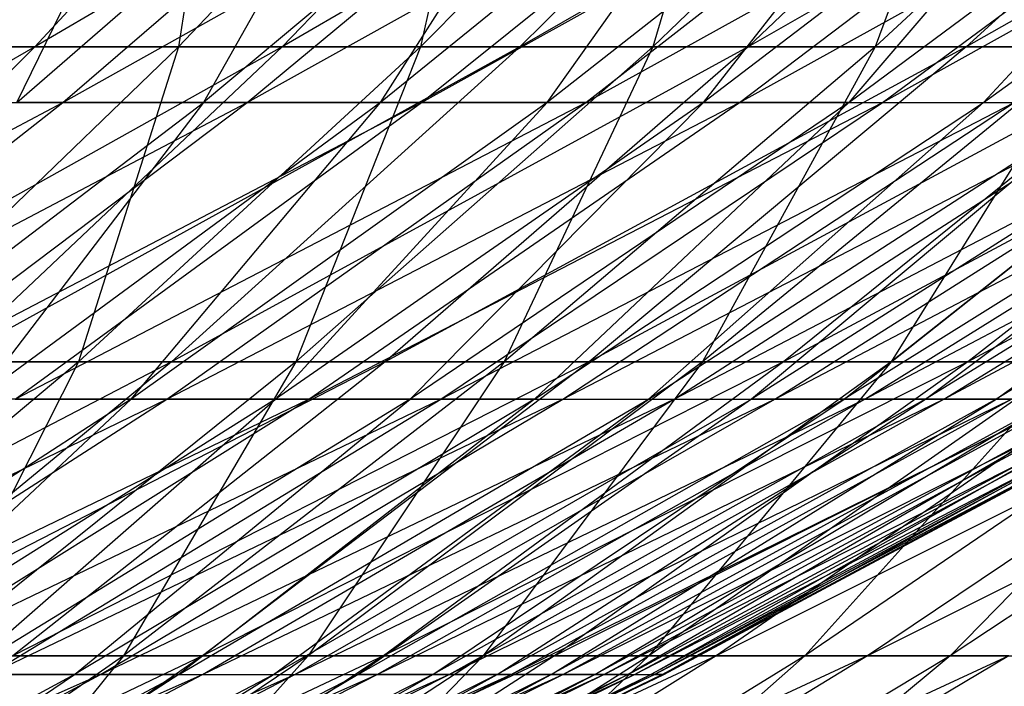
# Model space of a CAD drawing. Extents: x -125 to 125, y -143 to 0.
# Tile 148 of 256: x 21.18 to 25.39, y -135.58 to -132.73. Entities that reach past the tile are written whole.
import ezdxf

# ---------------------------------------------------------------- set-up
doc = ezdxf.new("R2010")
doc.units = 0
doc.header["$LTSCALE"] = 25.4
doc.layers.get('0').update_dxf_attribs({"linetype": 'CONTINUOUS'})

# ---------------------------------------------------------------- blocks, each defined once
blk = doc.blocks.new('NL2500027000_STL_3')
at = {"color": 0}
for p, q in [((22.5637, -131.4158, -27.1078), (21.2435, -132.8503, -25.5216)), ((22.5637, -131.4158, -27.1078), (21.2435, -132.8503, -25.5216)), ((23.6864, -131.4158, -26.1325), (21.2435, -132.8503, -25.5216)), ((23.6864, -131.4158, -26.1325), (21.2435, -132.8503, -25.5216)), ((23.2163, -131.4158, 26.551), (21.8579, -132.8503, 24.9974)), ((23.2163, -131.4158, 26.551), (21.8579, -132.8503, 24.9974)), ((22.0764, -131.4158, 27.5061), (21.8579, -132.8503, 24.9974)), ((22.0764, -131.4158, 27.5061), (21.8579, -132.8503, 24.9974)), ((23.6864, -131.4158, -26.1325), (22.3005, -132.8503, -24.6034)), ((23.6864, -131.4158, -26.1325), (22.3005, -132.8503, -24.6034)), ((24.767, -131.4158, -25.1107), (22.3005, -132.8503, -24.6034)), ((24.767, -131.4158, -25.1107), (22.3005, -132.8503, -24.6034)), ((24.315, -131.4158, 25.5487), (22.8922, -132.8503, 24.0538)), ((24.315, -131.4158, 25.5487), (22.8922, -132.8503, 24.0538)), ((23.2163, -131.4158, 26.551), (22.8922, -132.8503, 24.0538)), ((23.2163, -131.4158, 26.551), (22.8922, -132.8503, 24.0538)), ((24.767, -131.4158, -25.1107), (23.3178, -132.8503, -23.6414)), ((24.767, -131.4158, -25.1107), (23.3178, -132.8503, -23.6414)), ((25.8036, -131.4158, -24.0443), (23.3178, -132.8503, -23.6414)), ((25.8036, -131.4158, -24.0443), (23.3178, -132.8503, -23.6414)), ((25.3704, -131.4158, 24.5009), (23.8859, -132.8503, 23.0673)), ((25.3704, -131.4158, 24.5009), (23.8859, -132.8503, 23.0673)), ((24.315, -131.4158, 25.5487), (23.8859, -132.8503, 23.0673)), ((24.315, -131.4158, 25.5487), (23.8859, -132.8503, 23.0673)), ((25.8036, -131.4158, -24.0443), (24.2937, -132.8503, -22.6374)), ((25.8036, -131.4158, -24.0443), (24.2937, -132.8503, -22.6374)), ((26.7943, -131.4158, -22.9351), (24.2937, -132.8503, -22.6374)), ((26.7943, -131.4158, -22.9351), (24.2937, -132.8503, -22.6374)), ((26.3807, -131.4158, 23.4096), (24.8371, -132.8503, 22.0399)), ((26.3807, -131.4158, 23.4096), (24.8371, -132.8503, 22.0399)), ((25.3704, -131.4158, 24.5009), (24.8371, -132.8503, 22.0399)), ((25.3704, -131.4158, 24.5009), (24.8371, -132.8503, 22.0399)), ((26.7943, -131.4158, -22.9351), (25.2265, -132.8503, -21.5931)), ((26.7943, -131.4158, -22.9351), (25.2265, -132.8503, -21.5931)), ((27.7373, -131.4158, -21.7852), (25.2265, -132.8503, -21.5931)), ((27.7373, -131.4158, -21.7852), (25.2265, -132.8503, -21.5931)), ((21.1664, -133.0879, 18.7604), (22.7319, -131.7288, 20.148)), ((21.1664, -133.0879, 18.7604), (22.7319, -131.7288, 20.148)), ((21.1664, -133.0879, 18.7604), (21.8315, -131.7288, 21.1204)), ((21.1664, -133.0879, 18.7604), (21.8315, -131.7288, 21.1204)), ((21.3627, -133.0879, -18.5366), (22.9427, -131.7288, -19.9076)), ((21.3627, -133.0879, -18.5366), (22.9427, -131.7288, -19.9076)), ((21.3627, -133.0879, -18.5366), (23.7893, -131.7288, -18.8879)), ((21.3627, -133.0879, -18.5366), (23.7893, -131.7288, -18.8879)), ((22.7319, -131.7288, 20.148), (21.9646, -133.0879, 17.8193)), ((23.5892, -131.7288, 19.1373), (21.9646, -133.0879, 17.8193)), ((22.7319, -131.7288, 20.148), (21.9646, -133.0879, 17.8193)), ((23.5892, -131.7288, 19.1373), (21.9646, -133.0879, 17.8193)), ((22.1509, -133.0879, -17.5871), (23.7893, -131.7288, -18.8879)), ((22.1509, -133.0879, -17.5871), (23.7893, -131.7288, -18.8879)), ((22.1509, -133.0879, -17.5871), (24.5905, -131.7288, -17.8323)), ((22.1509, -133.0879, -17.5871), (24.5905, -131.7288, -17.8323)), ((24.4015, -131.7288, 18.0901), (22.7209, -133.0879, 16.8443)), ((22.7209, -133.0879, 16.8443), (23.5892, -131.7288, 19.1373)), ((24.4015, -131.7288, 18.0901), (22.7209, -133.0879, 16.8443)), ((22.7209, -133.0879, 16.8443), (23.5892, -131.7288, 19.1373)), ((22.897, -133.0879, -16.6042), (24.5905, -131.7288, -17.8323)), ((22.897, -133.0879, -16.6042), (24.5905, -131.7288, -17.8323)), ((22.897, -133.0879, -16.6042), (25.3449, -131.7288, -16.7427)), ((22.897, -133.0879, -16.6042), (25.3449, -131.7288, -16.7427)), ((25.1673, -131.7288, 17.0085), (23.4341, -133.0879, 15.8372)), ((23.4341, -133.0879, 15.8372), (24.4015, -131.7288, 18.0901)), ((25.1673, -131.7288, 17.0085), (23.4341, -133.0879, 15.8372)), ((23.4341, -133.0879, 15.8372), (24.4015, -131.7288, 18.0901)), ((23.5995, -133.0879, -15.5896), (25.3449, -131.7288, -16.7427)), ((23.5995, -133.0879, -15.5896), (25.3449, -131.7288, -16.7427)), ((23.5995, -133.0879, -15.5896), (26.0511, -131.7288, -15.6212)), ((23.5995, -133.0879, -15.5896), (26.0511, -131.7288, -15.6212)), ((25.8853, -131.7288, 15.8945), (24.1026, -133.0879, 14.7999)), ((24.1026, -133.0879, 14.7999), (25.1673, -131.7288, 17.0085)), ((25.8853, -131.7288, 15.8945), (24.1026, -133.0879, 14.7999)), ((24.1026, -133.0879, 14.7999), (25.1673, -131.7288, 17.0085)), ((24.257, -133.0879, -14.5454), (26.0511, -131.7288, -15.6212)), ((24.257, -133.0879, -14.5454), (26.0511, -131.7288, -15.6212)), ((24.257, -133.0879, -14.5454), (26.7077, -131.7288, -14.47)), ((24.257, -133.0879, -14.5454), (26.7077, -131.7288, -14.47)), ((25.8853, -131.7288, 15.8945), (24.7252, -133.0879, 13.7345)), ((24.7252, -133.0879, 13.7345), (26.5539, -131.7288, 14.7503)), ((24.7252, -133.0879, 13.7345), (26.5539, -131.7288, 14.7503)), ((25.8853, -131.7288, 15.8945), (24.7252, -133.0879, 13.7345)), ((24.8684, -133.0879, -13.4735), (26.7077, -131.7288, -14.47)), ((24.8684, -133.0879, -13.4735), (26.7077, -131.7288, -14.47)), ((24.8684, -133.0879, -13.4735), (27.3135, -131.7288, -13.2913)), ((24.8684, -133.0879, -13.4735), (27.3135, -131.7288, -13.2913)), ((25.3007, -133.0879, 12.6429), (27.1721, -131.7288, 13.578)), ((25.3007, -133.0879, 12.6429), (27.1721, -131.7288, 13.578)), ((25.3007, -133.0879, 12.6429), (26.5539, -131.7288, 14.7503)), ((25.3007, -133.0879, 12.6429), (26.5539, -131.7288, 14.7503)), ((21.2435, -132.8503, -25.5216), (18.8611, -134.1971, -24.7078)), ((21.2435, -132.8503, -25.5216), (18.8611, -134.1971, -24.7078)), ((21.2435, -132.8503, -25.5216), (19.8859, -134.1971, -23.8907)), ((21.2435, -132.8503, -25.5216), (19.8859, -134.1971, -23.8907)), ((22.3005, -132.8503, -24.6034), (19.8859, -134.1971, -23.8907)), ((22.3005, -132.8503, -24.6034), (19.8859, -134.1971, -23.8907)), ((21.2435, -132.8503, -25.5216), (20.1487, -132.8503, -26.3945)), ((21.2435, -132.8503, -25.5216), (20.1487, -132.8503, -26.3945)), ((21.8579, -132.8503, 24.9974), (20.4611, -134.1971, 23.4)), ((21.8579, -132.8503, 24.9974), (20.4611, -134.1971, 23.4)), ((20.7846, -132.8503, 25.8967), (21.8579, -132.8503, 24.9974)), ((20.7846, -132.8503, 25.8967), (21.8579, -132.8503, 24.9974)), ((22.3005, -132.8503, -24.6034), (20.8754, -134.1971, -23.0311)), ((22.3005, -132.8503, -24.6034), (20.8754, -134.1971, -23.0311)), ((23.3178, -132.8503, -23.6414), (20.8754, -134.1971, -23.0311)), ((23.3178, -132.8503, -23.6414), (20.8754, -134.1971, -23.0311)), ((22.3005, -132.8503, -24.6034), (21.2435, -132.8503, -25.5216)), ((22.3005, -132.8503, -24.6034), (21.2435, -132.8503, -25.5216)), ((22.8922, -132.8503, 24.0538), (21.4293, -134.1971, 22.5166)), ((22.8922, -132.8503, 24.0538), (21.4293, -134.1971, 22.5166)), ((21.8579, -132.8503, 24.9974), (21.4293, -134.1971, 22.5166)), ((21.8579, -132.8503, 24.9974), (21.4293, -134.1971, 22.5166)), ((23.3178, -132.8503, -23.6414), (21.8277, -134.1971, -22.1306)), ((23.3178, -132.8503, -23.6414), (21.8277, -134.1971, -22.1306)), ((24.2937, -132.8503, -22.6374), (21.8277, -134.1971, -22.1306)), ((24.2937, -132.8503, -22.6374), (21.8277, -134.1971, -22.1306)), ((21.8579, -132.8503, 24.9974), (22.8922, -132.8503, 24.0538)), ((21.8579, -132.8503, 24.9974), (22.8922, -132.8503, 24.0538)), ((23.3178, -132.8503, -23.6414), (22.3005, -132.8503, -24.6034)), ((23.3178, -132.8503, -23.6414), (22.3005, -132.8503, -24.6034)), ((23.8859, -132.8503, 23.0673), (22.3595, -134.1971, 21.5932)), ((23.8859, -132.8503, 23.0673), (22.3595, -134.1971, 21.5932)), ((22.8922, -132.8503, 24.0538), (22.3595, -134.1971, 21.5932)), ((22.8922, -132.8503, 24.0538), (22.3595, -134.1971, 21.5932)), ((24.2937, -132.8503, -22.6374), (22.7413, -134.1971, -21.1908)), ((24.2937, -132.8503, -22.6374), (22.7413, -134.1971, -21.1908)), ((25.2265, -132.8503, -21.5931), (22.7413, -134.1971, -21.1908)), ((25.2265, -132.8503, -21.5931), (22.7413, -134.1971, -21.1908)), ((22.8922, -132.8503, 24.0538), (23.8859, -132.8503, 23.0673)), ((22.8922, -132.8503, 24.0538), (23.8859, -132.8503, 23.0673)), ((24.8371, -132.8503, 22.0399), (23.2499, -134.1971, 20.6314)), ((24.8371, -132.8503, 22.0399), (23.2499, -134.1971, 20.6314)), ((23.8859, -132.8503, 23.0673), (23.2499, -134.1971, 20.6314)), ((23.8859, -132.8503, 23.0673), (23.2499, -134.1971, 20.6314)), ((24.2937, -132.8503, -22.6374), (23.3178, -132.8503, -23.6414)), ((24.2937, -132.8503, -22.6374), (23.3178, -132.8503, -23.6414)), ((25.2265, -132.8503, -21.5931), (23.6144, -134.1971, -20.2132)), ((25.2265, -132.8503, -21.5931), (23.6144, -134.1971, -20.2132)), ((26.1143, -132.8503, -20.5105), (23.6144, -134.1971, -20.2132)), ((26.1143, -132.8503, -20.5105), (23.6144, -134.1971, -20.2132)), ((23.8859, -132.8503, 23.0673), (24.8371, -132.8503, 22.0399)), ((23.8859, -132.8503, 23.0673), (24.8371, -132.8503, 22.0399)), ((25.7441, -132.8503, 20.9732), (24.099, -134.1971, 19.633)), ((25.7441, -132.8503, 20.9732), (24.099, -134.1971, 19.633)), ((24.8371, -132.8503, 22.0399), (24.099, -134.1971, 19.633)), ((24.8371, -132.8503, 22.0399), (24.099, -134.1971, 19.633)), ((25.2265, -132.8503, -21.5931), (24.2937, -132.8503, -22.6374)), ((25.2265, -132.8503, -21.5931), (24.2937, -132.8503, -22.6374)), ((26.1143, -132.8503, -20.5105), (24.4455, -134.1971, -19.1998)), ((26.1143, -132.8503, -20.5105), (24.4455, -134.1971, -19.1998)), ((26.9558, -132.8503, -19.3913), (24.4455, -134.1971, -19.1998)), ((26.9558, -132.8503, -19.3913), (24.4455, -134.1971, -19.1998)), ((24.8371, -132.8503, 22.0399), (25.7441, -132.8503, 20.9732)), ((24.8371, -132.8503, 22.0399), (25.7441, -132.8503, 20.9732)), ((26.6054, -132.8503, 19.8693), (24.9052, -134.1971, 18.5996)), ((26.6054, -132.8503, 19.8693), (24.9052, -134.1971, 18.5996)), ((25.7441, -132.8503, 20.9732), (24.9052, -134.1971, 18.5996)), ((25.7441, -132.8503, 20.9732), (24.9052, -134.1971, 18.5996)), ((26.1143, -132.8503, -20.5105), (25.2265, -132.8503, -21.5931)), ((26.1143, -132.8503, -20.5105), (25.2265, -132.8503, -21.5931)), ((26.9558, -132.8503, -19.3913), (25.2332, -134.1971, -18.1522)), ((26.9558, -132.8503, -19.3913), (25.2332, -134.1971, -18.1522)), ((27.7493, -132.8503, -18.2377), (25.2332, -134.1971, -18.1522)), ((27.7493, -132.8503, -18.2377), (25.2332, -134.1971, -18.1522)), ((18.9747, -134.3573, -17.9739), (21.3627, -133.0879, -18.5366)), ((18.9747, -134.3573, -17.9739), (21.3627, -133.0879, -18.5366)), ((19.7407, -134.3573, -17.1292), (21.3627, -133.0879, -18.5366)), ((19.7407, -134.3573, -17.1292), (21.3627, -133.0879, -18.5366)), ((19.7407, -134.3573, -17.1292), (22.1509, -133.0879, -17.5871)), ((19.7407, -134.3573, -17.1292), (22.1509, -133.0879, -17.5871)), ((20.2969, -134.3573, 16.4663), (21.9646, -133.0879, 17.8193)), ((20.2969, -134.3573, 16.4663), (21.9646, -133.0879, 17.8193)), ((20.469, -134.3573, -16.2518), (22.1509, -133.0879, -17.5871)), ((20.469, -134.3573, -16.2518), (22.1509, -133.0879, -17.5871)), ((20.469, -134.3573, -16.2518), (22.897, -133.0879, -16.6042)), ((20.469, -134.3573, -16.2518), (22.897, -133.0879, -16.6042)), ((20.5338, -133.0879, -19.4508), (21.3627, -133.0879, -18.5366)), ((20.5338, -133.0879, -19.4508), (21.3627, -133.0879, -18.5366)), ((21.9646, -133.0879, 17.8193), (20.9958, -134.3573, 15.5653)), ((22.7209, -133.0879, 16.8443), (20.9958, -134.3573, 15.5653)), ((21.9646, -133.0879, 17.8193), (20.9958, -134.3573, 15.5653)), ((22.7209, -133.0879, 16.8443), (20.9958, -134.3573, 15.5653)), ((21.1585, -134.3573, -15.3435), (22.897, -133.0879, -16.6042)), ((21.1585, -134.3573, -15.3435), (22.897, -133.0879, -16.6042)), ((21.1585, -134.3573, -15.3435), (23.5995, -133.0879, -15.5896)), ((21.1585, -134.3573, -15.3435), (23.5995, -133.0879, -15.5896)), ((21.9646, -133.0879, 17.8193), (21.1664, -133.0879, 18.7604)), ((21.9646, -133.0879, 17.8193), (21.1664, -133.0879, 18.7604)), ((21.3627, -133.0879, -18.5366), (22.1509, -133.0879, -17.5871)), ((21.3627, -133.0879, -18.5366), (22.1509, -133.0879, -17.5871)), ((23.4341, -133.0879, 15.8372), (21.6548, -134.3573, 14.6347)), ((21.6548, -134.3573, 14.6347), (22.7209, -133.0879, 16.8443)), ((23.4341, -133.0879, 15.8372), (21.6548, -134.3573, 14.6347)), ((21.6548, -134.3573, 14.6347), (22.7209, -133.0879, 16.8443)), ((21.8076, -134.3573, -14.4059), (23.5995, -133.0879, -15.5896)), ((21.8076, -134.3573, -14.4059), (23.5995, -133.0879, -15.5896)), ((21.8076, -134.3573, -14.4059), (24.257, -133.0879, -14.5454)), ((21.8076, -134.3573, -14.4059), (24.257, -133.0879, -14.5454)), ((22.7209, -133.0879, 16.8443), (21.9646, -133.0879, 17.8193)), ((22.7209, -133.0879, 16.8443), (21.9646, -133.0879, 17.8193)), ((22.1509, -133.0879, -17.5871), (22.897, -133.0879, -16.6042)), ((22.1509, -133.0879, -17.5871), (22.897, -133.0879, -16.6042)), ((24.1026, -133.0879, 14.7999), (22.2725, -134.3573, 13.6762)), ((22.2725, -134.3573, 13.6762), (23.4341, -133.0879, 15.8372)), ((24.1026, -133.0879, 14.7999), (22.2725, -134.3573, 13.6762)), ((22.2725, -134.3573, 13.6762), (23.4341, -133.0879, 15.8372)), ((22.4152, -134.3573, -13.441), (24.257, -133.0879, -14.5454)), ((22.4152, -134.3573, -13.441), (24.257, -133.0879, -14.5454)), ((22.4152, -134.3573, -13.441), (24.8684, -133.0879, -13.4735)), ((22.4152, -134.3573, -13.441), (24.8684, -133.0879, -13.4735)), ((23.4341, -133.0879, 15.8372), (22.7209, -133.0879, 16.8443)), ((23.4341, -133.0879, 15.8372), (22.7209, -133.0879, 16.8443)), ((24.7252, -133.0879, 13.7345), (22.8479, -134.3573, 12.6916)), ((22.8479, -134.3573, 12.6916), (24.1026, -133.0879, 14.7999)), ((24.7252, -133.0879, 13.7345), (22.8479, -134.3573, 12.6916)), ((22.8479, -134.3573, 12.6916), (24.1026, -133.0879, 14.7999)), ((22.897, -133.0879, -16.6042), (23.5995, -133.0879, -15.5896)), ((22.897, -133.0879, -16.6042), (23.5995, -133.0879, -15.5896)), ((22.9802, -134.3573, -12.4505), (24.8684, -133.0879, -13.4735)), ((22.9802, -134.3573, -12.4505), (24.8684, -133.0879, -13.4735)), ((22.9802, -134.3573, -12.4505), (25.4324, -133.0879, -12.3759)), ((22.9802, -134.3573, -12.4505), (25.4324, -133.0879, -12.3759)), ((24.7252, -133.0879, 13.7345), (23.3797, -134.3573, 11.683)), ((23.3797, -134.3573, 11.683), (25.3007, -133.0879, 12.6429)), ((23.3797, -134.3573, 11.683), (25.3007, -133.0879, 12.6429)), ((24.7252, -133.0879, 13.7345), (23.3797, -134.3573, 11.683)), ((24.1026, -133.0879, 14.7999), (23.4341, -133.0879, 15.8372)), ((24.1026, -133.0879, 14.7999), (23.4341, -133.0879, 15.8372)), ((23.5014, -134.3573, -11.4362), (25.4324, -133.0879, -12.3759)), ((23.5014, -134.3573, -11.4362), (25.4324, -133.0879, -12.3759)), ((23.5014, -134.3573, -11.4362), (25.948, -133.0879, -11.2548)), ((23.5014, -134.3573, -11.4362), (25.948, -133.0879, -11.2548)), ((23.5995, -133.0879, -15.5896), (24.257, -133.0879, -14.5454)), ((23.5995, -133.0879, -15.5896), (24.257, -133.0879, -14.5454)), ((23.8671, -134.3573, 10.652), (25.8281, -133.0879, 11.5273)), ((23.8671, -134.3573, 10.652), (25.8281, -133.0879, 11.5273)), ((23.8671, -134.3573, 10.652), (25.3007, -133.0879, 12.6429)), ((23.8671, -134.3573, 10.652), (25.3007, -133.0879, 12.6429)), ((23.9779, -134.3573, -10.4002), (25.948, -133.0879, -11.2548)), ((23.9779, -134.3573, -10.4002), (25.948, -133.0879, -11.2548)), ((23.9779, -134.3573, -10.4002), (26.4143, -133.0879, -10.1122)), ((23.9779, -134.3573, -10.4002), (26.4143, -133.0879, -10.1122)), ((24.7252, -133.0879, 13.7345), (24.1026, -133.0879, 14.7999)), ((24.7252, -133.0879, 13.7345), (24.1026, -133.0879, 14.7999)), ((24.257, -133.0879, -14.5454), (24.8684, -133.0879, -13.4735)), ((24.257, -133.0879, -14.5454), (24.8684, -133.0879, -13.4735)), ((25.8281, -133.0879, 11.5273), (24.309, -134.3573, 9.6008)), ((26.3064, -133.0879, 10.3897), (24.309, -134.3573, 9.6008)), ((25.8281, -133.0879, 11.5273), (24.309, -134.3573, 9.6008)), ((26.3064, -133.0879, 10.3897), (24.309, -134.3573, 9.6008)), ((24.4087, -134.3573, -9.3444), (26.4143, -133.0879, -10.1122)), ((24.4087, -134.3573, -9.3444), (26.4143, -133.0879, -10.1122)), ((24.4087, -134.3573, -9.3444), (26.8302, -133.0879, -8.9504)), ((24.4087, -134.3573, -9.3444), (26.8302, -133.0879, -8.9504)), ((26.7345, -133.0879, 9.2323), (24.7046, -134.3573, 8.5313)), ((24.7046, -134.3573, 8.5313), (26.3064, -133.0879, 10.3897)), ((26.7345, -133.0879, 9.2323), (24.7046, -134.3573, 8.5313)), ((24.7046, -134.3573, 8.5313), (26.3064, -133.0879, 10.3897)), ((24.7252, -133.0879, 13.7345), (25.3007, -133.0879, 12.6429)), ((24.7252, -133.0879, 13.7345), (25.3007, -133.0879, 12.6429)), ((24.7931, -134.3573, -8.2708), (26.8302, -133.0879, -8.9504)), ((24.7931, -134.3573, -8.2708), (26.8302, -133.0879, -8.9504)), ((24.7931, -134.3573, -8.2708), (27.1951, -133.0879, -7.7716)), ((24.7931, -134.3573, -8.2708), (27.1951, -133.0879, -7.7716)), ((24.8684, -133.0879, -13.4735), (25.4324, -133.0879, -12.3759)), ((24.8684, -133.0879, -13.4735), (25.4324, -133.0879, -12.3759)), ((27.1118, -133.0879, 8.0574), (25.0532, -134.3573, 7.4456)), ((25.0532, -134.3573, 7.4456), (26.7345, -133.0879, 9.2323)), ((27.1118, -133.0879, 8.0574), (25.0532, -134.3573, 7.4456)), ((25.0532, -134.3573, 7.4456), (26.7345, -133.0879, 9.2323)), ((25.1302, -134.3573, -7.1815), (27.1951, -133.0879, -7.7716)), ((25.1302, -134.3573, -7.1815), (27.1951, -133.0879, -7.7716)), ((25.1302, -134.3573, -7.1815), (27.5082, -133.0879, -6.578)), ((25.1302, -134.3573, -7.1815), (27.5082, -133.0879, -6.578)), ((25.3007, -133.0879, 12.6429), (25.8281, -133.0879, 11.5273)), ((25.3007, -133.0879, 12.6429), (25.8281, -133.0879, 11.5273)), ((27.4374, -133.0879, 6.8671), (25.3542, -134.3573, 6.3457)), ((25.3542, -134.3573, 6.3457), (27.1118, -133.0879, 8.0574)), ((27.4374, -133.0879, 6.8671), (25.3542, -134.3573, 6.3457)), ((25.3542, -134.3573, 6.3457), (27.1118, -133.0879, 8.0574)), ((21.8277, -134.1971, -22.1306), (19.4137, -135.4539, -21.4185)), ((21.8277, -134.1971, -22.1306), (19.4137, -135.4539, -21.4185)), ((21.4293, -134.1971, 22.5166), (19.9288, -135.4539, 20.94)), ((21.4293, -134.1971, 22.5166), (19.9288, -135.4539, 20.94)), ((21.8277, -134.1971, -22.1306), (20.2993, -135.4539, -20.581)), ((21.8277, -134.1971, -22.1306), (20.2993, -135.4539, -20.581)), ((22.7413, -134.1971, -21.1908), (20.2993, -135.4539, -20.581)), ((22.7413, -134.1971, -21.1908), (20.2993, -135.4539, -20.581)), ((20.4611, -134.1971, 23.4), (21.4293, -134.1971, 22.5166)), ((20.4611, -134.1971, 23.4), (21.4293, -134.1971, 22.5166)), ((22.3595, -134.1971, 21.5932), (20.7939, -135.4539, 20.0812)), ((22.3595, -134.1971, 21.5932), (20.7939, -135.4539, 20.0812)), ((21.4293, -134.1971, 22.5166), (20.7939, -135.4539, 20.0812)), ((21.4293, -134.1971, 22.5166), (20.7939, -135.4539, 20.0812)), ((21.8277, -134.1971, -22.1306), (20.8754, -134.1971, -23.0311)), ((21.8277, -134.1971, -22.1306), (20.8754, -134.1971, -23.0311)), ((22.7413, -134.1971, -21.1908), (21.1489, -135.4539, -19.707)), ((22.7413, -134.1971, -21.1908), (21.1489, -135.4539, -19.707)), ((23.6144, -134.1971, -20.2132), (21.1489, -135.4539, -19.707)), ((23.6144, -134.1971, -20.2132), (21.1489, -135.4539, -19.707)), ((21.4293, -134.1971, 22.5166), (22.3595, -134.1971, 21.5932)), ((21.4293, -134.1971, 22.5166), (22.3595, -134.1971, 21.5932)), ((23.2499, -134.1971, 20.6314), (21.6219, -135.4539, 19.1868)), ((23.2499, -134.1971, 20.6314), (21.6219, -135.4539, 19.1868)), ((22.3595, -134.1971, 21.5932), (21.6219, -135.4539, 19.1868)), ((22.3595, -134.1971, 21.5932), (21.6219, -135.4539, 19.1868)), ((22.7413, -134.1971, -21.1908), (21.8277, -134.1971, -22.1306)), ((22.7413, -134.1971, -21.1908), (21.8277, -134.1971, -22.1306)), ((23.6144, -134.1971, -20.2132), (21.9609, -135.4539, -18.7979)), ((23.6144, -134.1971, -20.2132), (21.9609, -135.4539, -18.7979)), ((24.4455, -134.1971, -19.1998), (21.9609, -135.4539, -18.7979)), ((24.4455, -134.1971, -19.1998), (21.9609, -135.4539, -18.7979)), ((22.3595, -134.1971, 21.5932), (23.2499, -134.1971, 20.6314)), ((22.3595, -134.1971, 21.5932), (23.2499, -134.1971, 20.6314)), ((24.099, -134.1971, 19.633), (22.4116, -135.4539, 18.2582)), ((24.099, -134.1971, 19.633), (22.4116, -135.4539, 18.2582)), ((23.2499, -134.1971, 20.6314), (22.4116, -135.4539, 18.2582)), ((23.2499, -134.1971, 20.6314), (22.4116, -135.4539, 18.2582)), ((24.4455, -134.1971, -19.1998), (22.7338, -135.4539, -17.8554)), ((24.4455, -134.1971, -19.1998), (22.7338, -135.4539, -17.8554)), ((25.2332, -134.1971, -18.1522), (22.7338, -135.4539, -17.8554)), ((25.2332, -134.1971, -18.1522), (22.7338, -135.4539, -17.8554)), ((23.6144, -134.1971, -20.2132), (22.7413, -134.1971, -21.1908)), ((23.6144, -134.1971, -20.2132), (22.7413, -134.1971, -21.1908)), ((24.9052, -134.1971, 18.5996), (23.1613, -135.4539, 17.2972)), ((24.9052, -134.1971, 18.5996), (23.1613, -135.4539, 17.2972)), ((24.099, -134.1971, 19.633), (23.1613, -135.4539, 17.2972)), ((24.099, -134.1971, 19.633), (23.1613, -135.4539, 17.2972)), ((23.2499, -134.1971, 20.6314), (24.099, -134.1971, 19.633)), ((23.2499, -134.1971, 20.6314), (24.099, -134.1971, 19.633)), ((25.2332, -134.1971, -18.1522), (23.4663, -135.4539, -16.8811)), ((25.2332, -134.1971, -18.1522), (23.4663, -135.4539, -16.8811)), ((25.976, -134.1971, -17.0723), (23.4663, -135.4539, -16.8811)), ((25.976, -134.1971, -17.0723), (23.4663, -135.4539, -16.8811)), ((24.4455, -134.1971, -19.1998), (23.6144, -134.1971, -20.2132)), ((24.4455, -134.1971, -19.1998), (23.6144, -134.1971, -20.2132)), ((25.6672, -134.1971, 17.5331), (23.8699, -135.4539, 16.3054)), ((25.6672, -134.1971, 17.5331), (23.8699, -135.4539, 16.3054)), ((24.9052, -134.1971, 18.5996), (23.8699, -135.4539, 16.3054)), ((24.9052, -134.1971, 18.5996), (23.8699, -135.4539, 16.3054)), ((24.099, -134.1971, 19.633), (24.9052, -134.1971, 18.5996)), ((24.099, -134.1971, 19.633), (24.9052, -134.1971, 18.5996)), ((25.976, -134.1971, -17.0723), (24.1571, -135.4539, -15.8769)), ((25.976, -134.1971, -17.0723), (24.1571, -135.4539, -15.8769)), ((26.6726, -134.1971, -15.962), (24.1571, -135.4539, -15.8769)), ((26.6726, -134.1971, -15.962), (24.1571, -135.4539, -15.8769)), ((25.2332, -134.1971, -18.1522), (24.4455, -134.1971, -19.1998)), ((25.2332, -134.1971, -18.1522), (24.4455, -134.1971, -19.1998)), ((26.3835, -134.1971, 16.4355), (24.5361, -135.4539, 15.2847)), ((26.3835, -134.1971, 16.4355), (24.5361, -135.4539, 15.2847)), ((25.6672, -134.1971, 17.5331), (24.5361, -135.4539, 15.2847)), ((25.6672, -134.1971, 17.5331), (24.5361, -135.4539, 15.2847)), ((26.6726, -134.1971, -15.962), (24.805, -135.4539, -14.8444)), ((26.6726, -134.1971, -15.962), (24.805, -135.4539, -14.8444)), ((27.3218, -134.1971, -14.8234), (24.805, -135.4539, -14.8444)), ((27.3218, -134.1971, -14.8234), (24.805, -135.4539, -14.8444)), ((24.9052, -134.1971, 18.5996), (25.6672, -134.1971, 17.5331)), ((24.9052, -134.1971, 18.5996), (25.6672, -134.1971, 17.5331)), ((27.0529, -134.1971, 15.3086), (25.1586, -135.4539, 14.2367)), ((27.0529, -134.1971, 15.3086), (25.1586, -135.4539, 14.2367)), ((26.3835, -134.1971, 16.4355), (25.1586, -135.4539, 14.2367)), ((26.3835, -134.1971, 16.4355), (25.1586, -135.4539, 14.2367)), ((25.976, -134.1971, -17.0723), (25.2332, -134.1971, -18.1522)), ((25.976, -134.1971, -17.0723), (25.2332, -134.1971, -18.1522)), ((19.3781, -135.5347, -14.0524), (21.8076, -134.3573, -14.4059)), ((19.3781, -135.5347, -14.0524), (21.8076, -134.3573, -14.4059)), ((21.6548, -134.3573, 14.6347), (19.8326, -135.5347, 13.4032)), ((21.6548, -134.3573, 14.6347), (19.8326, -135.5347, 13.4032)), ((19.9726, -135.5347, -13.1937), (21.8076, -134.3573, -14.4059)), ((19.9726, -135.5347, -13.1937), (21.8076, -134.3573, -14.4059)), ((19.9726, -135.5347, -13.1937), (22.4152, -134.3573, -13.441)), ((19.9726, -135.5347, -13.1937), (22.4152, -134.3573, -13.441)), ((22.2725, -134.3573, 13.6762), (20.3984, -135.5347, 12.5254)), ((20.3984, -135.5347, 12.5254), (21.6548, -134.3573, 14.6347)), ((22.2725, -134.3573, 13.6762), (20.3984, -135.5347, 12.5254)), ((20.3984, -135.5347, 12.5254), (21.6548, -134.3573, 14.6347)), ((20.5291, -135.5347, -12.31), (22.4152, -134.3573, -13.441)), ((20.5291, -135.5347, -12.31), (22.4152, -134.3573, -13.441)), ((20.5291, -135.5347, -12.31), (22.9802, -134.3573, -12.4505)), ((20.5291, -135.5347, -12.31), (22.9802, -134.3573, -12.4505)), ((22.8479, -134.3573, 12.6916), (20.9253, -135.5347, 11.6237)), ((20.9253, -135.5347, 11.6237), (22.2725, -134.3573, 13.6762)), ((22.8479, -134.3573, 12.6916), (20.9253, -135.5347, 11.6237)), ((20.9253, -135.5347, 11.6237), (22.2725, -134.3573, 13.6762)), ((21.6548, -134.3573, 14.6347), (20.9958, -134.3573, 15.5653)), ((21.6548, -134.3573, 14.6347), (20.9958, -134.3573, 15.5653)), ((21.0465, -135.5347, -11.4028), (22.9802, -134.3573, -12.4505)), ((21.0465, -135.5347, -11.4028), (22.9802, -134.3573, -12.4505)), ((21.0465, -135.5347, -11.4028), (23.5014, -134.3573, -11.4362)), ((21.0465, -135.5347, -11.4028), (23.5014, -134.3573, -11.4362)), ((21.1585, -134.3573, -15.3435), (21.8076, -134.3573, -14.4059)), ((21.1585, -134.3573, -15.3435), (21.8076, -134.3573, -14.4059)), ((23.3797, -134.3573, 11.683), (21.4124, -135.5347, 10.6999)), ((21.4124, -135.5347, 10.6999), (22.8479, -134.3573, 12.6916)), ((23.3797, -134.3573, 11.683), (21.4124, -135.5347, 10.6999)), ((21.4124, -135.5347, 10.6999), (22.8479, -134.3573, 12.6916)), ((21.5238, -135.5347, -10.4739), (23.5014, -134.3573, -11.4362)), ((21.5238, -135.5347, -10.4739), (23.5014, -134.3573, -11.4362)), ((21.5238, -135.5347, -10.4739), (23.9779, -134.3573, -10.4002)), ((21.5238, -135.5347, -10.4739), (23.9779, -134.3573, -10.4002)), ((22.2725, -134.3573, 13.6762), (21.6548, -134.3573, 14.6347)), ((22.2725, -134.3573, 13.6762), (21.6548, -134.3573, 14.6347)), ((21.8076, -134.3573, -14.4059), (22.4152, -134.3573, -13.441)), ((21.8076, -134.3573, -14.4059), (22.4152, -134.3573, -13.441)), ((23.3797, -134.3573, 11.683), (21.8587, -135.5347, 9.7557)), ((21.8587, -135.5347, 9.7557), (23.8671, -134.3573, 10.652)), ((21.8587, -135.5347, 9.7557), (23.8671, -134.3573, 10.652)), ((23.3797, -134.3573, 11.683), (21.8587, -135.5347, 9.7557)), ((21.9602, -135.5347, -9.5251), (23.9779, -134.3573, -10.4002)), ((21.9602, -135.5347, -9.5251), (23.9779, -134.3573, -10.4002)), ((21.9602, -135.5347, -9.5251), (24.4087, -134.3573, -9.3444)), ((21.9602, -135.5347, -9.5251), (24.4087, -134.3573, -9.3444)), ((22.2635, -135.5347, 8.793), (24.309, -134.3573, 9.6008)), ((22.2635, -135.5347, 8.793), (24.309, -134.3573, 9.6008)), ((22.2635, -135.5347, 8.793), (23.8671, -134.3573, 10.652)), ((22.2635, -135.5347, 8.793), (23.8671, -134.3573, 10.652)), ((22.8479, -134.3573, 12.6916), (22.2725, -134.3573, 13.6762)), ((22.8479, -134.3573, 12.6916), (22.2725, -134.3573, 13.6762)), ((22.3548, -135.5347, -8.5581), (24.4087, -134.3573, -9.3444)), ((22.3548, -135.5347, -8.5581), (24.4087, -134.3573, -9.3444)), ((22.3548, -135.5347, -8.5581), (24.7931, -134.3573, -8.2708)), ((22.3548, -135.5347, -8.5581), (24.7931, -134.3573, -8.2708)), ((22.4152, -134.3573, -13.441), (22.9802, -134.3573, -12.4505)), ((22.4152, -134.3573, -13.441), (22.9802, -134.3573, -12.4505)), ((24.309, -134.3573, 9.6008), (22.6258, -135.5347, 7.8135)), ((24.7046, -134.3573, 8.5313), (22.6258, -135.5347, 7.8135)), ((24.309, -134.3573, 9.6008), (22.6258, -135.5347, 7.8135)), ((24.7046, -134.3573, 8.5313), (22.6258, -135.5347, 7.8135)), ((22.7068, -135.5347, -7.5749), (24.7931, -134.3573, -8.2708)), ((22.7068, -135.5347, -7.5749), (24.7931, -134.3573, -8.2708)), ((22.7068, -135.5347, -7.5749), (25.1302, -134.3573, -7.1815)), ((22.7068, -135.5347, -7.5749), (25.1302, -134.3573, -7.1815)), ((23.3797, -134.3573, 11.683), (22.8479, -134.3573, 12.6916)), ((23.3797, -134.3573, 11.683), (22.8479, -134.3573, 12.6916)), ((25.0532, -134.3573, 7.4456), (22.9451, -135.5347, 6.8191)), ((22.9451, -135.5347, 6.8191), (24.7046, -134.3573, 8.5313)), ((25.0532, -134.3573, 7.4456), (22.9451, -135.5347, 6.8191)), ((22.9451, -135.5347, 6.8191), (24.7046, -134.3573, 8.5313)), ((22.9802, -134.3573, -12.4505), (23.5014, -134.3573, -11.4362)), ((22.9802, -134.3573, -12.4505), (23.5014, -134.3573, -11.4362)), ((23.0156, -135.5347, -6.5772), (25.1302, -134.3573, -7.1815)), ((23.0156, -135.5347, -6.5772), (25.1302, -134.3573, -7.1815)), ((23.0156, -135.5347, -6.5772), (25.4196, -134.3573, -6.0785)), ((23.0156, -135.5347, -6.5772), (25.4196, -134.3573, -6.0785)), ((25.3542, -134.3573, 6.3457), (23.2207, -135.5347, 5.8118)), ((23.2207, -135.5347, 5.8118), (25.0532, -134.3573, 7.4456)), ((25.3542, -134.3573, 6.3457), (23.2207, -135.5347, 5.8118)), ((23.2207, -135.5347, 5.8118), (25.0532, -134.3573, 7.4456)), ((23.2806, -135.5347, -5.567), (25.4196, -134.3573, -6.0785)), ((23.2806, -135.5347, -5.567), (25.4196, -134.3573, -6.0785)), ((23.2806, -135.5347, -5.567), (25.6605, -134.3573, -4.9639)), ((23.2806, -135.5347, -5.567), (25.6605, -134.3573, -4.9639)), ((23.3797, -134.3573, 11.683), (23.8671, -134.3573, 10.652)), ((23.3797, -134.3573, 11.683), (23.8671, -134.3573, 10.652)), ((25.6068, -134.3573, 5.2338), (23.4521, -135.5347, 4.7934)), ((23.4521, -135.5347, 4.7934), (25.3542, -134.3573, 6.3457)), ((25.6068, -134.3573, 5.2338), (23.4521, -135.5347, 4.7934)), ((23.4521, -135.5347, 4.7934), (25.3542, -134.3573, 6.3457)), ((23.5013, -135.5347, -4.5463), (25.6605, -134.3573, -4.9639)), ((23.5013, -135.5347, -4.5463), (25.6605, -134.3573, -4.9639)), ((23.5013, -135.5347, -4.5463), (25.8526, -134.3573, -3.8399)), ((23.5013, -135.5347, -4.5463), (25.8526, -134.3573, -3.8399)), ((23.5014, -134.3573, -11.4362), (23.9779, -134.3573, -10.4002)), ((23.5014, -134.3573, -11.4362), (23.9779, -134.3573, -10.4002)), ((25.8108, -134.3573, 4.1118), (23.6389, -135.5347, 3.7658)), ((23.6389, -135.5347, 3.7658), (25.6068, -134.3573, 5.2338)), ((25.8108, -134.3573, 4.1118), (23.6389, -135.5347, 3.7658)), ((23.6389, -135.5347, 3.7658), (25.6068, -134.3573, 5.2338)), ((23.6772, -135.5347, -3.5168), (25.8526, -134.3573, -3.8399)), ((23.6772, -135.5347, -3.5168), (25.8526, -134.3573, -3.8399)), ((23.6772, -135.5347, -3.5168), (25.9955, -134.3573, -2.7086)), ((23.6772, -135.5347, -3.5168), (25.9955, -134.3573, -2.7086)), ((25.8108, -134.3573, 4.1118), (23.7806, -135.5347, 2.7311)), ((23.7806, -135.5347, 2.7311), (25.9655, -134.3573, 2.9821)), ((23.7806, -135.5347, 2.7311), (25.9655, -134.3573, 2.9821)), ((25.8108, -134.3573, 4.1118), (23.7806, -135.5347, 2.7311)), ((23.8081, -135.5347, -2.4807), (25.9955, -134.3573, -2.7086)), ((23.8081, -135.5347, -2.4807), (25.9955, -134.3573, -2.7086)), ((23.8081, -135.5347, -2.4807), (26.0889, -134.3573, -1.5721)), ((23.8081, -135.5347, -2.4807), (26.0889, -134.3573, -1.5721)), ((23.8671, -134.3573, 10.652), (24.309, -134.3573, 9.6008)), ((23.8671, -134.3573, 10.652), (24.309, -134.3573, 9.6008)), ((26.0709, -134.3573, 1.8466), (23.8771, -135.5347, 1.6912)), ((23.8771, -135.5347, 1.6912), (25.9655, -134.3573, 2.9821)), ((26.0709, -134.3573, 1.8466), (23.8771, -135.5347, 1.6912)), ((23.8771, -135.5347, 1.6912), (25.9655, -134.3573, 2.9821)), ((26.0889, -134.3573, -1.5721), (23.8936, -135.5347, -1.4398)), ((23.8936, -135.5347, -1.4398), (26.1326, -134.3573, -0.4326)), ((23.8936, -135.5347, -1.4398), (26.1326, -134.3573, -0.4326)), ((26.0889, -134.3573, -1.5721), (23.8936, -135.5347, -1.4398)), ((26.0709, -134.3573, 1.8466), (23.9282, -135.5347, 0.6481)), ((26.1266, -134.3573, 0.7077), (23.9282, -135.5347, 0.6481)), ((26.0709, -134.3573, 1.8466), (23.9282, -135.5347, 0.6481)), ((26.1266, -134.3573, 0.7077), (23.9282, -135.5347, 0.6481)), ((26.1326, -134.3573, -0.4326), (23.9337, -135.5347, -0.3962)), ((23.9337, -135.5347, -0.3962), (26.1266, -134.3573, 0.7077)), ((26.1326, -134.3573, -0.4326), (23.9337, -135.5347, -0.3962)), ((23.9337, -135.5347, -0.3962), (26.1266, -134.3573, 0.7077)), ((23.9779, -134.3573, -10.4002), (24.4087, -134.3573, -9.3444)), ((23.9779, -134.3573, -10.4002), (24.4087, -134.3573, -9.3444)), ((24.7046, -134.3573, 8.5313), (24.309, -134.3573, 9.6008)), ((24.7046, -134.3573, 8.5313), (24.309, -134.3573, 9.6008)), ((24.4087, -134.3573, -9.3444), (24.7931, -134.3573, -8.2708)), ((24.4087, -134.3573, -9.3444), (24.7931, -134.3573, -8.2708)), ((25.0532, -134.3573, 7.4456), (24.7046, -134.3573, 8.5313)), ((25.0532, -134.3573, 7.4456), (24.7046, -134.3573, 8.5313)), ((24.7931, -134.3573, -8.2708), (25.1302, -134.3573, -7.1815)), ((24.7931, -134.3573, -8.2708), (25.1302, -134.3573, -7.1815)), ((25.3542, -134.3573, 6.3457), (25.0532, -134.3573, 7.4456)), ((25.3542, -134.3573, 6.3457), (25.0532, -134.3573, 7.4456)), ((25.1302, -134.3573, -7.1815), (25.4196, -134.3573, -6.0785)), ((25.1302, -134.3573, -7.1815), (25.4196, -134.3573, -6.0785)), ((25.6068, -134.3573, 5.2338), (25.3542, -134.3573, 6.3457)), ((25.6068, -134.3573, 5.2338), (25.3542, -134.3573, 6.3457)), ((21.9609, -135.4539, -18.7979), (19.5194, -136.6184, -18.1886)), ((21.9609, -135.4539, -18.7979), (19.5194, -136.6184, -18.1886)), ((21.6219, -135.4539, 19.1868), (19.956, -136.6184, 17.7085)), ((21.6219, -135.4539, 19.1868), (19.956, -136.6184, 17.7085)), ((21.9609, -135.4539, -18.7979), (20.2689, -136.6184, -17.3496)), ((21.9609, -135.4539, -18.7979), (20.2689, -136.6184, -17.3496)), ((22.7338, -135.4539, -17.8554), (20.2689, -136.6184, -17.3496)), ((22.7338, -135.4539, -17.8554), (20.2689, -136.6184, -17.3496)), ((22.4116, -135.4539, 18.2582), (20.6848, -136.6184, 16.8515)), ((22.4116, -135.4539, 18.2582), (20.6848, -136.6184, 16.8515)), ((21.6219, -135.4539, 19.1868), (20.6848, -136.6184, 16.8515)), ((21.6219, -135.4539, 19.1868), (20.6848, -136.6184, 16.8515)), ((20.7939, -135.4539, 20.0812), (21.6219, -135.4539, 19.1868)), ((20.7939, -135.4539, 20.0812), (21.6219, -135.4539, 19.1868)), ((22.7338, -135.4539, -17.8554), (20.9822, -136.6184, -16.4797)), ((22.7338, -135.4539, -17.8554), (20.9822, -136.6184, -16.4797)), ((23.4663, -135.4539, -16.8811), (20.9822, -136.6184, -16.4797)), ((23.4663, -135.4539, -16.8811), (20.9822, -136.6184, -16.4797)), ((21.9609, -135.4539, -18.7979), (21.1489, -135.4539, -19.707)), ((21.9609, -135.4539, -18.7979), (21.1489, -135.4539, -19.707)), ((23.1613, -135.4539, 17.2972), (21.3768, -136.6184, 15.9645)), ((23.1613, -135.4539, 17.2972), (21.3768, -136.6184, 15.9645)), ((22.4116, -135.4539, 18.2582), (21.3768, -136.6184, 15.9645)), ((22.4116, -135.4539, 18.2582), (21.3768, -136.6184, 15.9645)), ((21.6219, -135.4539, 19.1868), (22.4116, -135.4539, 18.2582)), ((21.6219, -135.4539, 19.1868), (22.4116, -135.4539, 18.2582)), ((23.4663, -135.4539, -16.8811), (21.6583, -136.6184, -15.5805)), ((23.4663, -135.4539, -16.8811), (21.6583, -136.6184, -15.5805)), ((24.1571, -135.4539, -15.8769), (21.6583, -136.6184, -15.5805)), ((24.1571, -135.4539, -15.8769), (21.6583, -136.6184, -15.5805)), ((22.7338, -135.4539, -17.8554), (21.9609, -135.4539, -18.7979)), ((22.7338, -135.4539, -17.8554), (21.9609, -135.4539, -18.7979)), ((23.8699, -135.4539, 16.3054), (22.0308, -136.6184, 15.0491)), ((23.8699, -135.4539, 16.3054), (22.0308, -136.6184, 15.0491)), ((23.1613, -135.4539, 17.2972), (22.0308, -136.6184, 15.0491)), ((23.1613, -135.4539, 17.2972), (22.0308, -136.6184, 15.0491)), ((24.1571, -135.4539, -15.8769), (22.2959, -136.6184, -14.6536)), ((24.1571, -135.4539, -15.8769), (22.2959, -136.6184, -14.6536)), ((24.805, -135.4539, -14.8444), (22.2959, -136.6184, -14.6536)), ((24.805, -135.4539, -14.8444), (22.2959, -136.6184, -14.6536)), ((22.4116, -135.4539, 18.2582), (23.1613, -135.4539, 17.2972)), ((22.4116, -135.4539, 18.2582), (23.1613, -135.4539, 17.2972)), ((24.5361, -135.4539, 15.2847), (22.6457, -136.6184, 14.107)), ((24.5361, -135.4539, 15.2847), (22.6457, -136.6184, 14.107)), ((23.8699, -135.4539, 16.3054), (22.6457, -136.6184, 14.107)), ((23.8699, -135.4539, 16.3054), (22.6457, -136.6184, 14.107)), ((23.4663, -135.4539, -16.8811), (22.7338, -135.4539, -17.8554)), ((23.4663, -135.4539, -16.8811), (22.7338, -135.4539, -17.8554)), ((24.805, -135.4539, -14.8444), (22.8938, -136.6184, -13.7006)), ((24.805, -135.4539, -14.8444), (22.8938, -136.6184, -13.7006)), ((25.4087, -135.4539, -13.7855), (22.8938, -136.6184, -13.7006)), ((25.4087, -135.4539, -13.7855), (22.8938, -136.6184, -13.7006)), ((23.1613, -135.4539, 17.2972), (23.8699, -135.4539, 16.3054)), ((23.1613, -135.4539, 17.2972), (23.8699, -135.4539, 16.3054)), ((25.1586, -135.4539, 14.2367), (23.2202, -136.6184, 13.1398)), ((25.1586, -135.4539, 14.2367), (23.2202, -136.6184, 13.1398)), ((24.5361, -135.4539, 15.2847), (23.2202, -136.6184, 13.1398)), ((24.5361, -135.4539, 15.2847), (23.2202, -136.6184, 13.1398)), ((25.4087, -135.4539, -13.7855), (23.451, -136.6184, -12.7233)), ((25.4087, -135.4539, -13.7855), (23.451, -136.6184, -12.7233)), ((24.1571, -135.4539, -15.8769), (23.4663, -135.4539, -16.8811)), ((24.1571, -135.4539, -15.8769), (23.4663, -135.4539, -16.8811)), ((25.1586, -135.4539, 14.2367), (23.7535, -136.6184, 12.1492)), ((25.1586, -135.4539, 14.2367), (23.7535, -136.6184, 12.1492)), ((23.8699, -135.4539, 16.3054), (24.5361, -135.4539, 15.2847)), ((23.8699, -135.4539, 16.3054), (24.5361, -135.4539, 15.2847)), ((24.805, -135.4539, -14.8444), (24.1571, -135.4539, -15.8769)), ((24.805, -135.4539, -14.8444), (24.1571, -135.4539, -15.8769)), ((24.5361, -135.4539, 15.2847), (25.1586, -135.4539, 14.2367)), ((24.5361, -135.4539, 15.2847), (25.1586, -135.4539, 14.2367)), ((25.4087, -135.4539, -13.7855), (24.805, -135.4539, -14.8444)), ((25.4087, -135.4539, -13.7855), (24.805, -135.4539, -14.8444)), ((25.1586, -135.4539, 14.2367), (25.7365, -135.4539, 13.1635)), ((25.1586, -135.4539, 14.2367), (25.7365, -135.4539, 13.1635)), ((19.0707, -136.6182, -10.3324), (21.5238, -135.5347, -10.4739)), ((19.0707, -136.6182, -10.3324), (21.5238, -135.5347, -10.4739)), ((21.4124, -135.5347, 10.6999), (19.4023, -136.6182, 9.6954)), ((21.4124, -135.5347, 10.6999), (19.4023, -136.6182, 9.6954)), ((19.5033, -136.6182, -9.4907), (21.5238, -135.5347, -10.4739)), ((19.5033, -136.6182, -9.4907), (21.5238, -135.5347, -10.4739)), ((19.5033, -136.6182, -9.4907), (21.9602, -135.5347, -9.5251)), ((19.5033, -136.6182, -9.4907), (21.9602, -135.5347, -9.5251)), ((21.8587, -135.5347, 9.7557), (19.8067, -136.6182, 8.8399)), ((19.8067, -136.6182, 8.8399), (21.4124, -135.5347, 10.6999)), ((21.8587, -135.5347, 9.7557), (19.8067, -136.6182, 8.8399)), ((19.8067, -136.6182, 8.8399), (21.4124, -135.5347, 10.6999)), ((19.8987, -136.6182, -8.6309), (21.9602, -135.5347, -9.5251)), ((19.8987, -136.6182, -8.6309), (21.9602, -135.5347, -9.5251)), ((19.8987, -136.6182, -8.6309), (22.3548, -135.5347, -8.5581)), ((19.8987, -136.6182, -8.6309), (22.3548, -135.5347, -8.5581)), ((21.8587, -135.5347, 9.7557), (20.1735, -136.6182, 7.9675)), ((20.1735, -136.6182, 7.9675), (22.2635, -135.5347, 8.793)), ((20.1735, -136.6182, 7.9675), (22.2635, -135.5347, 8.793)), ((21.8587, -135.5347, 9.7557), (20.1735, -136.6182, 7.9675)), ((20.2562, -136.6182, -7.7547), (22.3548, -135.5347, -8.5581)), ((20.2562, -136.6182, -7.7547), (22.3548, -135.5347, -8.5581)), ((20.2562, -136.6182, -7.7547), (22.7068, -135.5347, -7.5749)), ((20.2562, -136.6182, -7.7547), (22.7068, -135.5347, -7.5749)), ((20.5018, -136.6182, 7.08), (22.6258, -135.5347, 7.8135)), ((20.5018, -136.6182, 7.08), (22.6258, -135.5347, 7.8135)), ((20.5018, -136.6182, 7.08), (22.2635, -135.5347, 8.793)), ((20.5018, -136.6182, 7.08), (22.2635, -135.5347, 8.793)), ((20.5752, -136.6182, -6.8638), (22.7068, -135.5347, -7.5749)), ((20.5752, -136.6182, -6.8638), (22.7068, -135.5347, -7.5749)), ((20.5752, -136.6182, -6.8638), (23.0156, -135.5347, -6.5772)), ((20.5752, -136.6182, -6.8638), (23.0156, -135.5347, -6.5772)), ((22.6258, -135.5347, 7.8135), (20.7911, -136.6182, 6.179)), ((22.9451, -135.5347, 6.8191), (20.7911, -136.6182, 6.179)), ((22.6258, -135.5347, 7.8135), (20.7911, -136.6182, 6.179)), ((22.9451, -135.5347, 6.8191), (20.7911, -136.6182, 6.179)), ((20.855, -136.6182, -5.9598), (23.0156, -135.5347, -6.5772)), ((20.855, -136.6182, -5.9598), (23.0156, -135.5347, -6.5772)), ((20.855, -136.6182, -5.9598), (23.2806, -135.5347, -5.567)), ((20.855, -136.6182, -5.9598), (23.2806, -135.5347, -5.567)), ((21.4124, -135.5347, 10.6999), (20.9253, -135.5347, 11.6237)), ((21.4124, -135.5347, 10.6999), (20.9253, -135.5347, 11.6237)), ((23.2207, -135.5347, 5.8118), (21.0409, -136.6182, 5.2662)), ((21.0409, -136.6182, 5.2662), (22.9451, -135.5347, 6.8191)), ((23.2207, -135.5347, 5.8118), (21.0409, -136.6182, 5.2662)), ((21.0409, -136.6182, 5.2662), (22.9451, -135.5347, 6.8191)), ((21.0465, -135.5347, -11.4028), (21.5238, -135.5347, -10.4739)), ((21.0465, -135.5347, -11.4028), (21.5238, -135.5347, -10.4739)), ((21.0951, -136.6182, -5.0444), (23.2806, -135.5347, -5.567)), ((21.0951, -136.6182, -5.0444), (23.2806, -135.5347, -5.567)), ((21.0951, -136.6182, -5.0444), (23.5013, -135.5347, -4.5463)), ((21.0951, -136.6182, -5.0444), (23.5013, -135.5347, -4.5463)), ((23.4521, -135.5347, 4.7934), (21.2505, -136.6182, 4.3434)), ((21.2505, -136.6182, 4.3434), (23.2207, -135.5347, 5.8118)), ((23.4521, -135.5347, 4.7934), (21.2505, -136.6182, 4.3434)), ((21.2505, -136.6182, 4.3434), (23.2207, -135.5347, 5.8118)), ((21.2951, -136.6182, -4.1195), (23.5013, -135.5347, -4.5463)), ((21.2951, -136.6182, -4.1195), (23.5013, -135.5347, -4.5463)), ((21.2951, -136.6182, -4.1195), (23.6772, -135.5347, -3.5168)), ((21.2951, -136.6182, -4.1195), (23.6772, -135.5347, -3.5168)), ((21.8587, -135.5347, 9.7557), (21.4124, -135.5347, 10.6999)), ((21.8587, -135.5347, 9.7557), (21.4124, -135.5347, 10.6999)), ((23.6389, -135.5347, 3.7658), (21.4198, -136.6182, 3.4123)), ((21.4198, -136.6182, 3.4123), (23.4521, -135.5347, 4.7934)), ((23.6389, -135.5347, 3.7658), (21.4198, -136.6182, 3.4123)), ((21.4198, -136.6182, 3.4123), (23.4521, -135.5347, 4.7934)), ((21.4545, -136.6182, -3.1867), (23.6772, -135.5347, -3.5168)), ((21.4545, -136.6182, -3.1867), (23.6772, -135.5347, -3.5168)), ((21.4545, -136.6182, -3.1867), (23.8081, -135.5347, -2.4807)), ((21.4545, -136.6182, -3.1867), (23.8081, -135.5347, -2.4807)), ((21.5238, -135.5347, -10.4739), (21.9602, -135.5347, -9.5251)), ((21.5238, -135.5347, -10.4739), (21.9602, -135.5347, -9.5251)), ((23.7806, -135.5347, 2.7311), (21.5482, -136.6182, 2.4747)), ((21.5482, -136.6182, 2.4747), (23.6389, -135.5347, 3.7658)), ((23.7806, -135.5347, 2.7311), (21.5482, -136.6182, 2.4747)), ((21.5482, -136.6182, 2.4747), (23.6389, -135.5347, 3.7658)), ((21.5731, -136.6182, -2.2478), (23.8081, -135.5347, -2.4807)), ((21.5731, -136.6182, -2.2478), (23.8081, -135.5347, -2.4807)), ((21.5731, -136.6182, -2.2478), (23.8936, -135.5347, -1.4398)), ((21.5731, -136.6182, -2.2478), (23.8936, -135.5347, -1.4398)), ((23.7806, -135.5347, 2.7311), (21.6357, -136.6182, 1.5325)), ((21.6357, -136.6182, 1.5325), (23.8771, -135.5347, 1.6912)), ((21.6357, -136.6182, 1.5325), (23.8771, -135.5347, 1.6912)), ((23.7806, -135.5347, 2.7311), (21.6357, -136.6182, 1.5325)), ((23.8936, -135.5347, -1.4398), (21.6506, -136.6182, -1.3047)), ((21.6506, -136.6182, -1.3047), (23.9337, -135.5347, -0.3962)), ((21.6506, -136.6182, -1.3047), (23.9337, -135.5347, -0.3962)), ((23.8936, -135.5347, -1.4398), (21.6506, -136.6182, -1.3047)), ((23.9282, -135.5347, 0.6481), (21.6819, -136.6182, 0.5873)), ((21.6819, -136.6182, 0.5873), (23.8771, -135.5347, 1.6912)), ((23.9282, -135.5347, 0.6481), (21.6819, -136.6182, 0.5873)), ((21.6819, -136.6182, 0.5873), (23.8771, -135.5347, 1.6912)), ((23.9282, -135.5347, 0.6481), (21.6869, -136.6182, -0.359)), ((23.9337, -135.5347, -0.3962), (21.6869, -136.6182, -0.359)), ((23.9282, -135.5347, 0.6481), (21.6869, -136.6182, -0.359)), ((23.9337, -135.5347, -0.3962), (21.6869, -136.6182, -0.359)), ((21.8587, -135.5347, 9.7557), (22.2635, -135.5347, 8.793)), ((21.8587, -135.5347, 9.7557), (22.2635, -135.5347, 8.793)), ((21.9602, -135.5347, -9.5251), (22.3548, -135.5347, -8.5581)), ((21.9602, -135.5347, -9.5251), (22.3548, -135.5347, -8.5581)), ((22.2635, -135.5347, 8.793), (22.6258, -135.5347, 7.8135)), ((22.2635, -135.5347, 8.793), (22.6258, -135.5347, 7.8135)), ((22.3548, -135.5347, -8.5581), (22.7068, -135.5347, -7.5749)), ((22.3548, -135.5347, -8.5581), (22.7068, -135.5347, -7.5749)), ((22.9451, -135.5347, 6.8191), (22.6258, -135.5347, 7.8135)), ((22.9451, -135.5347, 6.8191), (22.6258, -135.5347, 7.8135)), ((22.7068, -135.5347, -7.5749), (23.0156, -135.5347, -6.5772)), ((22.7068, -135.5347, -7.5749), (23.0156, -135.5347, -6.5772)), ((23.2207, -135.5347, 5.8118), (22.9451, -135.5347, 6.8191)), ((23.2207, -135.5347, 5.8118), (22.9451, -135.5347, 6.8191)), ((23.0156, -135.5347, -6.5772), (23.2806, -135.5347, -5.567)), ((23.0156, -135.5347, -6.5772), (23.2806, -135.5347, -5.567)), ((23.4521, -135.5347, 4.7934), (23.2207, -135.5347, 5.8118)), ((23.4521, -135.5347, 4.7934), (23.2207, -135.5347, 5.8118)), ((23.2806, -135.5347, -5.567), (23.5013, -135.5347, -4.5463)), ((23.2806, -135.5347, -5.567), (23.5013, -135.5347, -4.5463)), ((23.6389, -135.5347, 3.7658), (23.4521, -135.5347, 4.7934)), ((23.6389, -135.5347, 3.7658), (23.4521, -135.5347, 4.7934)), ((23.5013, -135.5347, -4.5463), (23.6772, -135.5347, -3.5168)), ((23.5013, -135.5347, -4.5463), (23.6772, -135.5347, -3.5168)), ((23.7806, -135.5347, 2.7311), (23.6389, -135.5347, 3.7658)), ((23.7806, -135.5347, 2.7311), (23.6389, -135.5347, 3.7658)), ((23.6772, -135.5347, -3.5168), (23.8081, -135.5347, -2.4807)), ((23.6772, -135.5347, -3.5168), (23.8081, -135.5347, -2.4807)), ((23.7806, -135.5347, 2.7311), (23.8771, -135.5347, 1.6912)), ((23.7806, -135.5347, 2.7311), (23.8771, -135.5347, 1.6912)), ((23.8081, -135.5347, -2.4807), (23.8936, -135.5347, -1.4398)), ((23.8081, -135.5347, -2.4807), (23.8936, -135.5347, -1.4398)), ((23.9282, -135.5347, 0.6481), (23.8771, -135.5347, 1.6912)), ((23.9282, -135.5347, 0.6481), (23.8771, -135.5347, 1.6912)), ((23.8936, -135.5347, -1.4398), (23.9337, -135.5347, -0.3962)), ((23.8936, -135.5347, -1.4398), (23.9337, -135.5347, -0.3962)), ((23.9337, -135.5347, -0.3962), (23.9282, -135.5347, 0.6481)), ((23.9337, -135.5347, -0.3962), (23.9282, -135.5347, 0.6481))]:
    blk.add_line(p, q, dxfattribs=at)

msp = doc.modelspace()

# ---------------------------------------------------------------- block references
at = {"color": 253}
msp.add_blockref('NL2500027000_STL_3', (0, 0), dxfattribs=at)

doc.saveas('drawing.dxf')
